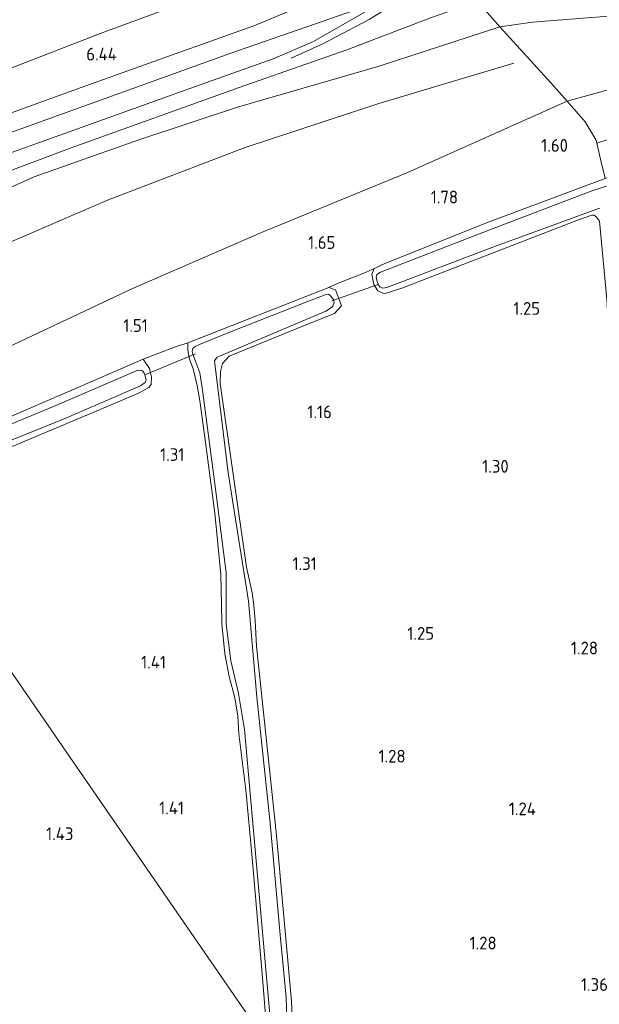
# Model space of a CAD drawing. Extents: x 130905 to 137824, y 412333 to 417928.
# Tile 253 of 256: x 136130 to 136212, y 416623 to 416762. Entities that reach past the tile are written whole.
import ezdxf
from ezdxf.enums import TextEntityAlignment as Align
from ezdxf.lldxf.tags import DXFTag

# ---------------------------------------------------------------- set-up
doc = ezdxf.new("R2010")
doc.units = 0
for name, color, linetype, lineweight in [('B-ME-GR-GRAS-GV', 60, 'Continuous', 13), ('B-ME-GW-TALUD_KRUIN-G', 90, 'Continuous', 18), ('B-ME-GW-TALUD_TEEN-G', 90, 'Continuous', 18), ('B-ME-IE-MEUBILAIR_WEGMEUBILAIR-G', 7, 'Continuous', 18), ('B-ME-IE-TERREINAFSCHEIDING_DOORGANG-G', 210, 'Continuous', 18), ('B-ME-IE-TERREINAFSCHEIDING_KUNSTMATIG_HEKWERK-G', 20, 'IE-TERREINAFSCHEIDING-KUNSTMATIG', 18), ('B-ME-KW-KUNSTWERK_DUIKER-G', 170, 'Continuous', 18), ('B-ME-OG-BREUKLIJN-G', 7, 'Continuous', 18), ('B-ME-OG-WATER_SLOOT-G', 120, 'Continuous', 18), ('B-ME-OG-WATER_SLOOT-GV', 120, 'Continuous', 18), ('B-ME-VH-VERHARDING_ASFALT-GV', 252, 'Continuous', 18), ('B-ME-VH-VERHARDING_HALFVERHARDING-GV', 252, 'Continuous', 18), ('B-ME-WH-WINTERBED-G', 150, 'WH-WINTERBED', 18), ('X-XX-AL-HOOGTELABEL-S', 7, 'Continuous', 25)]:
    doc.layers.add(name, color=color, linetype=linetype, lineweight=lineweight)
doc.styles.add('NLCS-ISO-ANNOTATIVE-T18', font='NLCS-ISO.ttf', dxfattribs={"height": 1.8})
doc.styles.get("Standard").update_dxf_attribs({"font": 'arial.ttf'})
doc.linetypes.add('IE-TERREINAFSCHEIDING-KUNSTMATIG', pattern='A,4,[82,NLCS.SHX,S=0.75,R=90,X=0,Y=0],4,-2', length=10)
tags = doc.linetypes.add('WH-WINTERBED', pattern='A,6,-3.5,["WB",Standard,S=1.8,R=0,X=-1.5,Y=-0.9],-3.5,6,-3.5,6,-3.5,6,-3.5,6,-3.5', length=51).pattern_tags.tags
tags[6] = DXFTag(74, 10)

# ---------------------------------------------------------------- blocks, each defined once
blk = doc.blocks.new('SAL-HOOGTELABEL-SO')
at = {"color": 0, "linetype": 'ByBlock', "lineweight": -2, "style": 'NLCS-ISO-ANNOTATIVE-T18'}
blk.add_attdef('HOOGTE', text='', height=1.8, dxfattribs=at).set_placement((2.79, 0), align=Align.RIGHT)

msp = doc.modelspace()

# ---------------------------------------------------------------- linework, layer by layer
at = {"layer": 'B-ME-GR-GRAS-GV'}
for points in [[(136159.004, 416767.145, 6.135), (136141.144, 416760.548, 6.038), (136116.775, 416751.091, 6.158), (136095.815, 416743.31, 6.208), (136081.729, 416737.872, 6.137), (136076.465, 416745.428, 1.421), (136112.256, 416759.829, 1.425), (136140.263, 416770.25, 1.435)], [(136168.314, 416763.871, 6.267), (136162.766, 416761.546, 6.314), (136152.444, 416757.886, 6.443), (136138.337, 416752.83, 6.563), (136122.778, 416747.226, 6.619), (136108.668, 416742.189, 6.679), (136096.486, 416738.249, 6.714), (136084.29, 416734.088, 6.615), (136081.729, 416737.872, 6.137), (136095.815, 416743.31, 6.208), (136116.775, 416751.091, 6.158), (136141.144, 416760.548, 6.038), (136159.004, 416767.145, 6.135)], [(136128.612, 416743.703, 6.654), (136156.201, 416753.571, 6.508), (136165.493, 416756.913, 6.538), (136171.209, 416759.359, 6.469), (136181.796, 416765.465, 6.52)], [(136215.941, 416763.167, 5.773), (136202.196, 416762.097, 6.15), (136197.577, 416761.399, 6.198), (136194.429, 416765.02, 6.224), (136203.204, 416765.283, 6.288), (136207.675, 416764.565, 6.185), (136214.646, 416764.648, 6.099)], [(136187.874, 416762.747, 6.34), (136175.896, 416758.179, 6.353), (136160.658, 416752.829, 6.542), (136136.889, 416744.307, 6.585), (136126.195, 416740.316, 6.598)], [(136216.534, 416746.647, 1.826), (136211.302, 416744.954, 1.7), (136211.197, 416745.406, 1.704), (136209.63, 416747.987, 1.876), (136207.115, 416750.888, 2.156), (136214.088, 416752.847, 2.341)], [(136221.366, 416741.609, 0.73), (136210.721, 416738.258, 0.73), (136195.991, 416732.671, 0.73), (136180.667, 416726.702, 0.73), (136180.167, 416726.396, 0.73), (136180.089, 416725.941, 0.73), (136180.248, 416725.251, 0.73), (136180.433, 416724.83, 0.73), (136180.622, 416724.61, 0.73), (136180.86, 416724.477, 0.73), (136181.029, 416724.452, 0.73), (136181.579, 416724.531, 0.73), (136196.56, 416730.247, 0.73), (136211.293, 416735.631, 0.73), (136211.717, 416735.765, 0.73)], [(136211.682, 416733.918, 1.361), (136211.247, 416734.495, 1.421), (136211.096, 416734.652, 1.425), (136210.852, 416734.771, 1.425), (136210.571, 416734.791, 1.425), (136208.702, 416734.139, 1.425), (136183.682, 416724.435, 1.408), (136181.183, 416723.669, 1.255), (136180.308, 416724.09, 1.265), (136179.723, 416724.985, 1.36), (136179.47, 416726.407, 1.37), (136179.79, 416727.209, 1.39), (136181.298, 416727.946, 1.264), (136196.059, 416733.842, 1.457), (136212.475, 416739.951, 1.61)], [(136168.172, 416621.261, 1.222), (136168.097, 416623.576, 1.242), (136165.983, 416646.994, 1.306), (136163.13, 416673.796, 1.2), (136162.946, 416677.446, 1.24), (136162.754, 416679.534, 1.23), (136162.525, 416681.35, 1.2), (136161.726, 416684.984, 1.24), (136157.979, 416710.983, 1.229), (136158.035, 416712.643, 1.338), (136158.322, 416713.803, 1.318), (136159.273, 416714.82, 1.303), (136170.278, 416719.295, 1.197), (136174.155, 416720.855, 1.284), (136175.183, 416721.953, 1.291), (136174.301, 416724.192, 1.352), (136173.373, 416724.54, 1.36), (136174.678, 416725.162, 1.184), (136178.555, 416726.641, 1.248), (136179.79, 416727.209, 1.39), (136179.47, 416726.407, 1.37), (136179.723, 416724.985, 1.36), (136180.308, 416724.09, 1.265), (136181.183, 416723.669, 1.255), (136183.682, 416724.435, 1.408), (136208.702, 416734.139, 1.425), (136210.571, 416734.791, 1.425), (136210.852, 416734.771, 1.425), (136211.096, 416734.652, 1.425), (136211.247, 416734.495, 1.421), (136211.682, 416733.918, 1.361)], [(136164.725, 416617.474, 1.328), (136163.994, 416626.897, 1.368), (136162.518, 416643.862, 1.317), (136161.63, 416653.459, 1.307), (136160.641, 416661.391, 1.347), (136160.487, 416663.895, 1.279), (136160.074, 416666.499, 1.309), (136159.243, 416669.496, 1.209), (136158.644, 416672.718, 1.119), (136158.216, 416676.986, 1.049), (136158.18, 416679.688, 1.129), (136158.094, 416683.952, 1.239), (136157.226, 416692.612, 1.268), (136155.775, 416703.72, 1.278), (136155.098, 416708.503, 1.272), (136154.725, 416710.673, 1.322), (136154.149, 416713.028, 1.322), (136153.644, 416714.395, 1.308), (136153.42, 416715.674, 1.358), (136153.418, 416716.696, 1.382), (136173.373, 416724.54, 1.36), (136174.301, 416724.192, 1.352), (136175.183, 416721.953, 1.291), (136174.155, 416720.855, 1.284), (136170.278, 416719.295, 1.197), (136159.273, 416714.82, 1.303), (136158.322, 416713.803, 1.318), (136158.035, 416712.643, 1.338), (136157.979, 416710.983, 1.229), (136161.726, 416684.984, 1.24), (136162.525, 416681.35, 1.2), (136162.754, 416679.534, 1.23), (136162.946, 416677.446, 1.24), (136163.13, 416673.796, 1.2), (136165.983, 416646.994, 1.306), (136168.097, 416623.576, 1.242), (136168.172, 416621.261, 1.222)], [(136167.666, 416613.222, 0.73), (136167.33, 416624.135, 0.73), (136166.461, 416632.951, 0.73), (136165.046, 416648.741, 0.73), (136163.181, 416666.566, 0.73), (136161.994, 416680.163, 0.73), (136159.115, 416698.323, 0.73), (136157.175, 416714.176, 0.73), (136157.553, 416714.679, 0.73), (136172.946, 416721.202, 0.73), (136173.604, 416721.638, 0.73), (136173.913, 416721.908, 0.73), (136174.02, 416722.17, 0.73), (136174.12, 416722.427, 0.73), (136174.011, 416722.864, 0.73), (136173.603, 416723.367, 0.73), (136173.306, 416723.579, 0.73), (136172.85, 416723.526, 0.73), (136170.867, 416722.743, 0.73), (136159.197, 416718.187, 0.73), (136155.061, 416716.492, 0.73), (136154.452, 416716.213, 0.73), (136154.138, 416715.912, 0.73), (136154.03, 416715.506, 0.73), (136154.104, 416715.123, 0.73), (136155.114, 416712.484, 0.73), (136155.506, 416710.021, 0.73), (136157.411, 416695.281, 0.73), (136158.842, 416684.168, 0.73), (136158.821, 416676.917, 0.73), (136159.499, 416671.711, 0.73), (136160.595, 416667.096, 0.73), (136161.449, 416661.99, 0.73), (136163.479, 416639.187, 0.73), (136165.51, 416616.384, 0.73)], [(136122.548, 416699.551, 1.041), (136141.889, 416707.636, 1.084), (136146.529, 416709.661, 1.135), (136147.882, 416710.386, 1.131), (136148.213, 416710.81, 1.121), (136148.272, 416711.864, 1.151), (136147.976, 416713.074, 1.131), (136147.108, 416714.415, 1.256), (136151.536, 416716.085, 1.372), (136153.418, 416716.696, 1.382), (136153.42, 416715.674, 1.358), (136153.644, 416714.395, 1.308), (136154.149, 416713.028, 1.322), (136154.725, 416710.673, 1.322), (136155.098, 416708.503, 1.272), (136155.775, 416703.72, 1.278), (136157.226, 416692.612, 1.268), (136158.094, 416683.952, 1.239), (136158.18, 416679.688, 1.129), (136158.216, 416676.986, 1.049), (136158.644, 416672.718, 1.119), (136159.243, 416669.496, 1.209), (136160.074, 416666.499, 1.309), (136160.487, 416663.895, 1.279), (136160.641, 416661.391, 1.347), (136161.63, 416653.459, 1.307), (136162.518, 416643.862, 1.317), (136163.994, 416626.897, 1.368), (136164.725, 416617.474, 1.328), (136137.19, 416657.425, 1.266), (136111.132, 416695.231, 1.101)], [(136109.152, 416698.059, 1.326), (136135.686, 416709.436, 1.326), (136147.108, 416714.415, 1.256), (136147.976, 416713.074, 1.131), (136148.272, 416711.864, 1.151), (136148.213, 416710.81, 1.121), (136147.882, 416710.386, 1.131), (136146.529, 416709.661, 1.135), (136141.889, 416707.636, 1.084), (136122.548, 416699.551, 1.041)], [(136121.226, 416700.064, 0.73), (136135.906, 416705.946, 0.73), (136146.709, 416710.612, 0.73), (136147.365, 416711.119, 0.73), (136147.507, 416711.498, 0.73), (136147.313, 416712.165, 0.73), (136147.232, 416712.442, 0.73), (136147.038, 416712.715, 0.73), (136146.884, 416712.818, 0.73), (136146.352, 416712.867, 0.73), (136134.958, 416707.955, 0.73), (136109.594, 416697.447, 0.73)], [(136121.479, 416498.765, 1.549), (136119.912, 416525.584, 1.528), (136118.412, 416550.006, 1.517), (136117.138, 416568.455, 1.462), (136116.073, 416589.039, 1.543), (136114.635, 416610.969, 1.594), (136112.788, 416635.856, 1.489), (136109.835, 416666.797, 1.343), (136108.318, 416683.172, 1.321), (136107.696, 416690.464, 1.222), (136107.45, 416692.157, 1.244), (136107.364, 416693.104, 1.147), (136107.648, 416693.561, 1.167), (136108.193, 416693.85, 1.197), (136111.132, 416695.231, 1.101), (136137.19, 416657.425, 1.266), (136164.725, 416617.474, 1.328), (136165.416, 416605.597, 1.46), (136166.257, 416594.055, 1.517), (136167.671, 416574.939, 1.497), (136169.234, 416552.47, 1.486), (136170.518, 416531.52, 1.534), (136171.925, 416509.182, 1.463)]]:
    msp.add_polyline3d(points, dxfattribs=at)
for points in [[(136104.447, 416726.428, 6.297), (136093.448, 416720.882, 6.194), (136092.655, 416721.967, 6.426), (136096.076, 416723.9, 6.4), (136099.568, 416725.997, 6.471), (136099.955, 416725.161, 6.447), (136106.75, 416730.327, 6.671), (136113.44, 416735.54, 6.671), (136117.5, 416737.115, 6.641), (136126.195, 416740.316, 6.598), (136136.889, 416744.307, 6.585), (136160.658, 416752.829, 6.542), (136175.896, 416758.179, 6.353), (136187.874, 416762.747, 6.34), (136194.429, 416765.02, 6.224), (136197.577, 416761.399, 6.198), (136180.472, 416755.877, 6.278), (136160.459, 416750.049, 6.373), (136146.502, 416745.443, 6.214), (136131.689, 416740.19, 6.422), (136119.78, 416734.886, 6.406)], [(136252.673, 416764.557, 4.056), (136271.676, 416764.225, 3.076), (136279.568, 416764.364, 2.968), (136283.552, 416763.3, 2.666), (136285.244, 416762.107, 2.315), (136283.48, 416761.559, 2.297), (136280.499, 416761.42, 2.293), (136270.77, 416760.953, 2.138), (136253.333, 416759.441, 1.993), (136242.729, 416758.289, 2.175), (136229.003, 416756.053, 2.308), (136214.088, 416752.847, 2.341), (136207.115, 416750.888, 2.156), (136204.79, 416753.493, 3.123), (136197.577, 416761.399, 6.198), (136202.196, 416762.097, 6.15), (136215.941, 416763.167, 5.773), (136219.504, 416763.769, 5.723), (136232.491, 416764.395, 5.123)], [(136122.147, 416713.352, 1.695), (136103.723, 416706.02, 1.679), (136096.601, 416716.523, 4.376), (136093.448, 416720.882, 6.194), (136104.447, 416726.428, 6.297), (136119.78, 416734.886, 6.406), (136131.689, 416740.19, 6.422), (136146.502, 416745.443, 6.214), (136160.459, 416750.049, 6.373), (136180.472, 416755.877, 6.278), (136197.577, 416761.399, 6.198), (136204.79, 416753.493, 3.123), (136207.115, 416750.888, 2.156), (136184.395, 416740.782, 1.856), (136163.854, 416732.334, 1.887), (136145.481, 416724.354, 1.852)], [(136135.686, 416709.436, 1.326), (136109.152, 416698.059, 1.326), (136103.723, 416706.02, 1.679), (136122.147, 416713.352, 1.695), (136145.481, 416724.354, 1.852), (136163.854, 416732.334, 1.887), (136184.395, 416740.782, 1.856), (136207.115, 416750.888, 2.156), (136209.63, 416747.987, 1.876), (136211.197, 416745.406, 1.704), (136211.302, 416744.954, 1.7), (136211.973, 416742.064, 1.672), (136212.13, 416741.39, 1.666), (136212.475, 416739.951, 1.61), (136196.059, 416733.842, 1.457), (136181.298, 416727.946, 1.264), (136179.79, 416727.209, 1.39), (136178.555, 416726.641, 1.248), (136174.678, 416725.162, 1.184), (136173.373, 416724.54, 1.36), (136153.418, 416716.696, 1.382), (136151.536, 416716.085, 1.372), (136147.108, 416714.415, 1.256)]]:
    msp.add_polyline3d(points, close=True, dxfattribs=at)
at = {"layer": 'B-ME-GW-TALUD_KRUIN-G'}
for points in [[(136206.899, 416823.719, 4.796), (136206.311, 416819.473, 4.715), (136204.381, 416810.846, 4.983), (136202.05, 416803.731, 5.15), (136200.13, 416798.571, 5.348), (136198.24, 416794.949, 5.539), (136192.784, 416787.089, 5.858), (136189.683, 416783.841, 5.708), (136184.677, 416779.609, 5.916), (136180.639, 416776.74, 5.822), (136175.688, 416773.949, 5.967), (136171.455, 416772.141, 5.99), (136168.303, 416770.752, 6.076), (136159.004, 416767.145, 6.135), (136141.144, 416760.548, 6.038), (136116.775, 416751.091, 6.158), (136095.815, 416743.31, 6.208), (136081.729, 416737.872, 6.137)], [(136093.448, 416720.882, 6.194), (136104.447, 416726.428, 6.297), (136119.78, 416734.886, 6.406), (136131.689, 416740.19, 6.422), (136146.502, 416745.443, 6.214), (136160.459, 416750.049, 6.373), (136180.472, 416755.877, 6.278), (136197.577, 416761.399, 6.198), (136202.196, 416762.097, 6.15), (136215.941, 416763.167, 5.773), (136219.504, 416763.769, 5.723), (136232.491, 416764.395, 5.123), (136252.673, 416764.557, 4.056), (136271.676, 416764.225, 3.076), (136279.568, 416764.364, 2.968), (136283.552, 416763.3, 2.666), (136285.244, 416762.107, 2.315)]]:
    msp.add_polyline3d(points, dxfattribs=at)
at = {"layer": 'B-ME-GW-TALUD_TEEN-G'}
msp.add_polyline3d([(136103.723, 416706.02, 1.679), (136122.147, 416713.352, 1.695), (136145.481, 416724.354, 1.852), (136163.854, 416732.334, 1.887), (136184.395, 416740.782, 1.856), (136207.115, 416750.888, 2.156), (136214.088, 416752.847, 2.341), (136229.003, 416756.053, 2.308), (136242.729, 416758.289, 2.175), (136253.333, 416759.441, 1.993), (136270.77, 416760.953, 2.138), (136280.499, 416761.42, 2.293), (136283.48, 416761.559, 2.297), (136285.244, 416762.107, 2.315)], dxfattribs=at)
at = {"layer": 'B-ME-IE-MEUBILAIR_WEGMEUBILAIR-G'}
msp.add_polyline3d([(136168.052, 416756.969, 7.198), (136172.498, 416759.033, 7.102), (136179.094, 416762.468, 7.158), (136187.717, 416767.892, 6.827), (136192.144, 416771.368, 6.542)], dxfattribs=at)
at = {"layer": 'B-ME-IE-TERREINAFSCHEIDING_DOORGANG-G'}
for points in [[(136211.197, 416745.406, 1.704), (136211.302, 416744.954, 1.7), (136211.973, 416742.064, 1.672), (136212.13, 416741.39, 1.666)], [(136178.555, 416726.641, 1.248), (136174.678, 416725.162, 1.184)], [(136147.108, 416714.415, 1.256), (136151.536, 416716.085, 1.372)]]:
    msp.add_polyline3d(points, dxfattribs=at)
at = {"layer": 'B-ME-IE-TERREINAFSCHEIDING_KUNSTMATIG_HEKWERK-G'}
for points in [[(136221.209, 416765.427, 5.897), (136214.646, 416764.648, 6.099), (136207.675, 416764.565, 6.185), (136203.204, 416765.283, 6.288), (136194.429, 416765.02, 6.224), (136187.874, 416762.747, 6.34), (136175.896, 416758.179, 6.353), (136160.658, 416752.829, 6.542), (136136.889, 416744.307, 6.585), (136126.195, 416740.316, 6.598), (136117.5, 416737.115, 6.641), (136113.44, 416735.54, 6.671), (136106.75, 416730.327, 6.671), (136099.955, 416725.161, 6.447)], [(136211.197, 416745.406, 1.704), (136209.63, 416747.987, 1.876), (136207.115, 416750.888, 2.156), (136204.79, 416753.493, 3.123), (136197.577, 416761.399, 6.198), (136194.429, 416765.02, 6.224)], [(136179.79, 416727.209, 1.39), (136178.555, 416726.641, 1.248)], [(136173.373, 416724.54, 1.36), (136174.678, 416725.162, 1.184)], [(136153.418, 416716.696, 1.382), (136151.536, 416716.085, 1.372)]]:
    msp.add_polyline3d(points, dxfattribs=at)
at = {"layer": 'B-ME-KW-KUNSTWERK_DUIKER-G'}
for points in [[(136180.371, 416724.97, 0.599), (136173.796, 416722.67, 0.565)], [(136147.313, 416712.165, 0.73), (136154.481, 416715.164, 0.569)]]:
    msp.add_polyline3d(points, dxfattribs=at)
at = {"layer": 'B-ME-OG-BREUKLIJN-G'}
msp.add_polyline3d([(136096.601, 416716.523, 4.376), (136107.699, 416721.736, 4.364), (136122.99, 416728.7, 4.389), (136142.035, 416736.919, 4.364), (136161.549, 416744.346, 4.114), (136180.445, 416750.594, 3.989), (136199.551, 416756.293, 3.939)], dxfattribs=at)
at = {"layer": 'B-ME-OG-WATER_SLOOT-G'}
for points in [[(136179.79, 416727.209, 1.39), (136181.298, 416727.946, 1.264), (136196.059, 416733.842, 1.457), (136212.475, 416739.951, 1.61), (136218.996, 416742.227, 1.737), (136222.882, 416742.424, 1.644), (136224.344, 416741.377, 1.653), (136224.813, 416738.953, 1.623), (136215.213, 416736.09, 1.418), (136216.561, 416722.526, 1.33), (136218.658, 416694.904, 1.41), (136220.166, 416672.859, 1.374), (136221.675, 416650.814, 1.338), (136223.514, 416625.538, 1.304), (136225.353, 416600.263, 1.27), (136227.003, 416578.574, 1.372), (136228.653, 416556.885, 1.474), (136231.063, 416521.384, 1.476)], [(136179.79, 416727.209, 1.39), (136179.47, 416726.407, 1.37), (136179.723, 416724.985, 1.36), (136180.308, 416724.09, 1.265), (136181.183, 416723.669, 1.255), (136183.682, 416724.435, 1.408), (136208.702, 416734.139, 1.425), (136210.571, 416734.791, 1.425), (136210.852, 416734.771, 1.425), (136211.096, 416734.652, 1.425), (136211.247, 416734.495, 1.421), (136211.682, 416733.918, 1.361), (136212.688, 416722.884, 1.245), (136213.932, 416700.867, 1.216), (136216.848, 416662.57, 1.343), (136219.31, 416629.074, 1.388), (136221.296, 416603.183, 1.372), (136223.581, 416576.652, 1.363), (136226.092, 416543.911, 1.352), (136227.419, 416526.618, 1.302)], [(136153.418, 416716.696, 1.382), (136173.373, 416724.54, 1.36)], [(136173.373, 416724.54, 1.36), (136174.301, 416724.192, 1.352), (136175.183, 416721.953, 1.291), (136174.155, 416720.855, 1.284), (136170.278, 416719.295, 1.197), (136159.273, 416714.82, 1.303), (136158.322, 416713.803, 1.318), (136158.035, 416712.643, 1.338), (136157.979, 416710.983, 1.229), (136161.726, 416684.984, 1.24), (136162.525, 416681.35, 1.2), (136162.754, 416679.534, 1.23), (136162.946, 416677.446, 1.24), (136163.13, 416673.796, 1.2), (136165.983, 416646.994, 1.306), (136168.097, 416623.576, 1.242), (136168.172, 416621.261, 1.222), (136168.162, 416619.471, 1.222), (136168.25, 416617.304, 1.332), (136168.439, 416612.127, 1.372)], [(136153.418, 416716.696, 1.382), (136153.42, 416715.674, 1.358), (136153.644, 416714.395, 1.308), (136154.149, 416713.028, 1.322), (136154.725, 416710.673, 1.322), (136155.098, 416708.503, 1.272), (136155.775, 416703.72, 1.278), (136157.226, 416692.612, 1.268), (136158.094, 416683.952, 1.239), (136158.18, 416679.688, 1.129), (136158.216, 416676.986, 1.049), (136158.644, 416672.718, 1.119), (136159.243, 416669.496, 1.209), (136160.074, 416666.499, 1.309), (136160.487, 416663.895, 1.279), (136160.641, 416661.391, 1.347), (136161.63, 416653.459, 1.307), (136162.518, 416643.862, 1.317), (136163.994, 416626.897, 1.368), (136164.725, 416617.474, 1.328)], [(136109.152, 416698.059, 1.326), (136135.686, 416709.436, 1.326), (136147.108, 416714.415, 1.256)], [(136111.132, 416695.231, 1.101), (136116.539, 416697.457, 1.091), (136122.548, 416699.551, 1.041), (136141.889, 416707.636, 1.084), (136146.529, 416709.661, 1.135), (136147.882, 416710.386, 1.131), (136148.213, 416710.81, 1.121), (136148.272, 416711.864, 1.151), (136147.976, 416713.074, 1.131), (136147.108, 416714.415, 1.256)]]:
    msp.add_polyline3d(points, dxfattribs=at)
at = {"layer": 'B-ME-OG-WATER_SLOOT-GV'}
for points in [[(136211.717, 416735.765, 0.73), (136211.293, 416735.631, 0.73), (136196.56, 416730.247, 0.73), (136181.579, 416724.531, 0.73), (136181.029, 416724.452, 0.73), (136180.86, 416724.477, 0.73), (136180.622, 416724.61, 0.73), (136180.433, 416724.83, 0.73), (136180.248, 416725.251, 0.73), (136180.089, 416725.941, 0.73), (136180.167, 416726.396, 0.73), (136180.667, 416726.702, 0.73), (136195.991, 416732.671, 0.73), (136210.721, 416738.258, 0.73), (136221.366, 416741.609, 0.73)], [(136165.51, 416616.384, 0.73), (136163.479, 416639.187, 0.73), (136161.449, 416661.99, 0.73), (136160.595, 416667.096, 0.73), (136159.499, 416671.711, 0.73), (136158.821, 416676.917, 0.73), (136158.842, 416684.168, 0.73), (136157.411, 416695.281, 0.73), (136155.506, 416710.021, 0.73), (136155.114, 416712.484, 0.73), (136154.104, 416715.123, 0.73), (136154.03, 416715.506, 0.73), (136154.138, 416715.912, 0.73), (136154.452, 416716.213, 0.73), (136155.061, 416716.492, 0.73), (136159.197, 416718.187, 0.73), (136170.867, 416722.743, 0.73), (136172.85, 416723.526, 0.73), (136173.306, 416723.579, 0.73), (136173.603, 416723.367, 0.73), (136174.011, 416722.864, 0.73), (136174.12, 416722.427, 0.73), (136174.02, 416722.17, 0.73), (136173.913, 416721.908, 0.73), (136173.604, 416721.638, 0.73), (136172.946, 416721.202, 0.73), (136157.553, 416714.679, 0.73), (136157.175, 416714.176, 0.73), (136159.115, 416698.323, 0.73), (136161.994, 416680.163, 0.73), (136163.181, 416666.566, 0.73), (136165.046, 416648.741, 0.73), (136166.461, 416632.951, 0.73), (136167.33, 416624.135, 0.73), (136167.666, 416613.222, 0.73)]]:
    msp.add_polyline3d(points, dxfattribs=at)
msp.add_polyline3d([(136121.226, 416700.064, 0.73), (136110.702, 416695.783, 0.73), (136109.594, 416697.447, 0.73), (136134.958, 416707.955, 0.73), (136146.352, 416712.867, 0.73), (136146.884, 416712.818, 0.73), (136147.038, 416712.715, 0.73), (136147.232, 416712.442, 0.73), (136147.313, 416712.165, 0.73), (136147.507, 416711.498, 0.73), (136147.365, 416711.119, 0.73), (136146.709, 416710.612, 0.73), (136135.906, 416705.946, 0.73)], close=True, dxfattribs=at)
at = {"layer": 'B-ME-VH-VERHARDING_ASFALT-GV'}
msp.add_polyline3d([(136181.796, 416765.465, 6.52), (136171.209, 416759.359, 6.469), (136165.493, 416756.913, 6.538), (136156.201, 416753.571, 6.508), (136128.612, 416743.703, 6.654), (136117.138, 416739.51, 6.639), (136115.213, 416738.807, 6.637), (136108.176, 416736.416, 6.619), (136102.251, 416734.161, 6.705), (136099.242, 416732.777, 6.668), (136097.694, 416732.068, 6.669), (136096.26, 416731.582, 6.628), (136092.711, 416730.517, 6.581), (136087.885, 416728.879, 6.602), (136084.29, 416734.088, 6.615), (136096.486, 416738.249, 6.714), (136108.668, 416742.189, 6.679), (136122.778, 416747.226, 6.619), (136138.337, 416752.83, 6.563), (136152.444, 416757.886, 6.443), (136162.766, 416761.546, 6.314), (136168.314, 416763.871, 6.267)], dxfattribs=at)
at = {"layer": 'B-ME-VH-VERHARDING_HALFVERHARDING-GV'}
msp.add_polyline3d([(136211.973, 416742.064, 1.672), (136211.302, 416744.954, 1.7), (136216.534, 416746.647, 1.826)], dxfattribs=at)
at = {"layer": 'B-ME-WH-WINTERBED-G'}
msp.add_polyline3d([(136091.913, 416723.042, 6.449), (136099.057, 416727.101, 6.501), (136105.427, 416733.205, 6.649), (136108.176, 416736.416, 6.619), (136125.324, 416745.4, 6.839), (136159.514, 416757.696, 6.597), (136181.796, 416765.465, 6.52), (136186.511, 416767.109, 6.637), (136192.624, 416769.24, 6.482), (136199.205, 416770.173, 6.408), (136204.98, 416771.097, 6.443), (136213.049, 416772.399, 6.672), (136223.266, 416774.391, 7.032), (136238.119, 416781.608, 7.337), (136243.739, 416783.956, 7.157), (136264.926, 416792.739, 7.776), (136285.642, 416800.039, 8.465), (136292.269, 416802.374, 9.294), (136300.919, 416805.457, 9.369), (136307.185, 416807.716, 8.81), (136330.341, 416816.407, 8.988), (136334.989, 416818.129, 9.018), (136358.384, 416828.765, 8.874), (136381.778, 416839.402, 8.731)], dxfattribs=at)

# ---------------------------------------------------------------- block references
at = {"layer": 'X-XX-AL-HOOGTELABEL-S'}
for p, values in [((136140.587, 416756.667, 6.436), {'HOOGTE': '6.44'}), ((136204.42, 416743.749, 1.597), {'HOOGTE': '1.60'}), ((136188.868, 416736.443, 1.784), {'HOOGTE': '1.78'}), ((136171.509, 416730.005, 1.647), {'HOOGTE': '1.65'}), ((136200.479, 416720.683, 1.251), {'HOOGTE': '1.25'}), ((136144.966, 416718.263, 1.509), {'HOOGTE': '1.51'}), ((136171.006, 416706.046, 1.164), {'HOOGTE': '1.16'}), ((136150.137, 416700.005, 1.309), {'HOOGTE': '1.31'}), ((136196.031, 416698.34, 1.302), {'HOOGTE': '1.30'}), ((136168.878, 416684.579, 1.309), {'HOOGTE': '1.31'}), ((136185.472, 416674.705, 1.251), {'HOOGTE': '1.25'}), ((136208.672, 416672.632, 1.277), {'HOOGTE': '1.28'}), ((136147.531, 416670.635, 1.414), {'HOOGTE': '1.41'}), ((136181.443, 416657.333, 1.284), {'HOOGTE': '1.28'}), ((136150.082, 416650.011, 1.408), {'HOOGTE': '1.41'}), ((136199.884, 416649.886, 1.236), {'HOOGTE': '1.24'}), ((136134.437, 416646.357, 1.428), {'HOOGTE': '1.43'}), ((136194.326, 416630.893, 1.284), {'HOOGTE': '1.28'}), ((136210.081, 416625.026, 1.364), {'HOOGTE': '1.36'})]:
    msp.add_blockref('SAL-HOOGTELABEL-SO', p, dxfattribs=at).add_auto_attribs(values)

doc.saveas('drawing.dxf')
